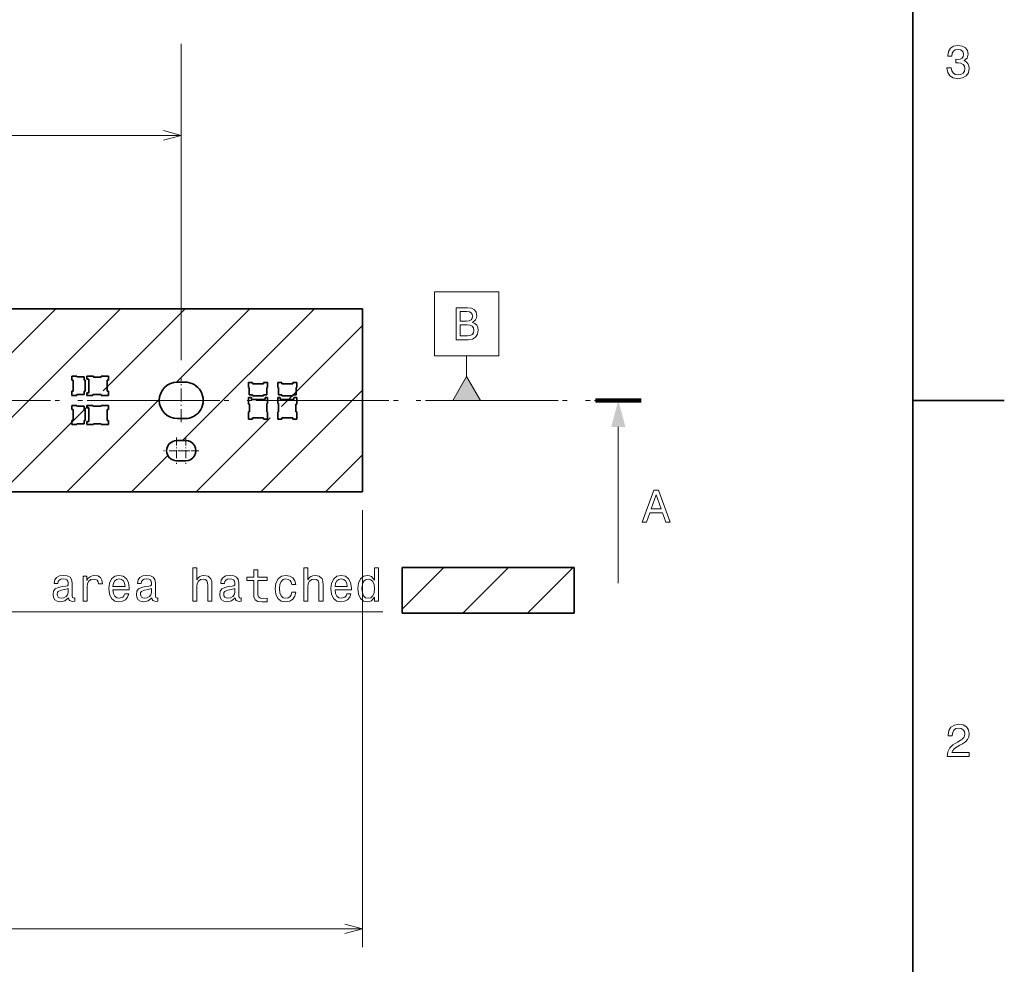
# Model space of a CAD drawing. Extents: x 0 to 420, y 0 to 297.
# Tile 29 of 32: x 312 to 420, y 87 to 190. Entities that reach past the tile are written whole.
import ezdxf

# ---------------------------------------------------------------- set-up
doc = ezdxf.new("R2010")
doc.units = 0
doc.linetypes.add('DASHDOT', pattern=[18.5, 12, -3, 0.5, -3])

msp = doc.modelspace()

# ---------------------------------------------------------------- linework, layer by layer
at = {"color": 7, "lineweight": 35}
for p, q in [((410, 10), (410, 287)), ((292.5, 158.5), (349.826996, 158.5)), ((349.826996, 138.5), (349.826996, 158.5)), ((318.600006, 151.149994), (318.049988, 151.149994)), ((318.049988, 151.149994), (318.049988, 150.699997)), ((318.600006, 151.074997), (318.600006, 151.149994)), ((319.39502, 151.074997), (318.600006, 151.074997)), ((319.39502, 150.699997), (319.39502, 151.074997)), ((320.399994, 151.149994), (319.684998, 151.149994)), ((319.684998, 151.149994), (319.684998, 150.800003)), ((319.684998, 150.800003), (319.89502, 150.800003)), ((319.89502, 150.800003), (319.89502, 149.330002)), ((320.399994, 151.050003), (320.399994, 151.149994)), ((321.25, 151.050003), (320.399994, 151.050003)), ((322.049988, 151.149994), (321.25, 151.149994)), ((321.25, 151.149994), (321.25, 151.050003)), ((322.049988, 150.699997), (322.049988, 151.149994)), ((318.049988, 150.699997), (318.174988, 150.699997)), ((318.174988, 150.699997), (318.174988, 149.5)), ((319.494995, 150.699997), (319.39502, 150.699997)), ((319.494995, 149.5), (319.494995, 150.699997)), ((321.910004, 149.5), (321.910004, 150.699997)), ((321.910004, 150.699997), (322.049988, 150.699997)), ((330.399994, 150.5), (329.600006, 150.5)), ((337.350006, 150.449997), (337.799988, 150.449997)), ((337.350006, 149.899994), (337.350006, 150.449997)), ((337.424988, 149.899994), (337.350006, 149.899994)), ((337.424988, 149.104996), (337.424988, 149.899994)), ((337.799988, 150.449997), (337.799988, 150.324997)), ((337.799988, 150.324997), (339, 150.324997)), ((339, 150.449997), (339.450012, 150.449997)), ((339, 150.324997), (339, 150.449997)), ((339.375, 149.899994), (339.375, 149.104996)), ((339.450012, 149.899994), (339.375, 149.899994)), ((339.450012, 150.449997), (339.450012, 149.899994)), ((341, 150.449997), (340.549988, 150.449997)), ((340.549988, 150.449997), (340.549988, 149.899994)), ((340.549988, 149.899994), (340.625, 149.899994)), ((340.625, 149.899994), (340.625, 149.104996)), ((341, 150.324997), (341, 150.449997)), ((342.200012, 150.324997), (341, 150.324997)), ((342.649994, 150.449997), (342.200012, 150.449997)), ((342.200012, 150.449997), (342.200012, 150.324997)), ((342.575012, 149.104996), (342.575012, 149.899994)), ((342.575012, 149.899994), (342.649994, 149.899994)), ((342.649994, 149.899994), (342.649994, 150.449997)), ((318.174988, 149.5), (318.049988, 149.5)), ((318.049988, 149.5), (318.049988, 149.050003)), ((318.049988, 149.050003), (318.600006, 149.050003)), ((318.600006, 149.050003), (318.600006, 149.125)), ((318.600006, 149.125), (319.39502, 149.125)), ((319.39502, 149.125), (319.39502, 149.5)), ((319.39502, 149.5), (319.494995, 149.5)), ((319.89502, 149.330002), (319.684998, 149.330002)), ((319.684998, 149.330002), (319.684998, 149.050003)), ((319.684998, 149.050003), (320.350006, 149.050003)), ((320.350006, 149.050003), (320.350006, 149.149994)), ((320.350006, 149.149994), (321.25, 149.149994)), ((321.25, 149.149994), (321.25, 149.050003)), ((321.25, 149.050003), (322.049988, 149.050003)), ((322.049988, 149.5), (321.910004, 149.5)), ((322.049988, 149.050003), (322.049988, 149.5)), ((337.350006, 148.815002), (337.700012, 148.815002)), ((337.350006, 148.100006), (337.350006, 148.815002)), ((337.799988, 149.104996), (337.424988, 149.104996)), ((337.700012, 148.815002), (337.700012, 148.604996)), ((337.700012, 148.604996), (339.170013, 148.604996)), ((337.799988, 149.005005), (337.799988, 149.104996)), ((339, 149.005005), (337.799988, 149.005005)), ((339, 149.104996), (339, 149.005005)), ((339.375, 149.104996), (339, 149.104996)), ((339.170013, 148.815002), (339.450012, 148.815002)), ((339.170013, 148.604996), (339.170013, 148.815002)), ((339.450012, 148.815002), (339.450012, 148.149994)), ((340.829987, 148.815002), (340.549988, 148.815002)), ((340.549988, 148.815002), (340.549988, 148.149994)), ((340.625, 149.104996), (341, 149.104996)), ((340.829987, 148.604996), (340.829987, 148.815002)), ((342.299988, 148.604996), (340.829987, 148.604996)), ((341, 149.104996), (341, 149.005005)), ((341, 149.005005), (342.200012, 149.005005)), ((342.200012, 149.005005), (342.200012, 149.104996)), ((342.200012, 149.104996), (342.575012, 149.104996)), ((342.649994, 148.815002), (342.299988, 148.815002)), ((342.299988, 148.815002), (342.299988, 148.604996)), ((342.649994, 148.100006), (342.649994, 148.815002)), ((318.049988, 147.949997), (318.600006, 147.949997)), ((318.049988, 147.5), (318.049988, 147.949997)), ((318.174988, 147.5), (318.049988, 147.5)), ((318.174988, 146.300003), (318.174988, 147.5)), ((318.600006, 147.949997), (318.600006, 147.875)), ((318.600006, 147.875), (319.39502, 147.875)), ((319.39502, 147.875), (319.39502, 147.5)), ((319.39502, 147.5), (319.494995, 147.5)), ((319.494995, 147.5), (319.494995, 146.300003)), ((319.684998, 147.949997), (320.350006, 147.949997)), ((319.684998, 147.669998), (319.684998, 147.949997)), ((319.89502, 147.669998), (319.684998, 147.669998)), ((319.89502, 146.199997), (319.89502, 147.669998)), ((320.350006, 147.949997), (320.350006, 147.850006)), ((320.350006, 147.850006), (321.25, 147.850006)), ((321.25, 147.949997), (322.049988, 147.949997)), ((321.25, 147.850006), (321.25, 147.949997)), ((321.910004, 147.5), (321.910004, 146.300003)), ((322.049988, 147.5), (321.910004, 147.5)), ((322.049988, 147.949997), (322.049988, 147.5)), ((337.450012, 148.100006), (337.350006, 148.100006)), ((337.450012, 147.25), (337.450012, 148.100006)), ((339.350006, 148.149994), (339.350006, 147.25)), ((339.450012, 148.149994), (339.350006, 148.149994)), ((340.549988, 148.149994), (340.649994, 148.149994)), ((340.649994, 148.149994), (340.649994, 147.25)), ((342.549988, 147.25), (342.549988, 148.100006)), ((342.549988, 148.100006), (342.649994, 148.100006)), ((410, 148.5), (420, 148.5)), ((329.600006, 146.5), (330.399994, 146.5)), ((337.350006, 147.25), (337.450012, 147.25)), ((337.350006, 146.449997), (337.350006, 147.25)), ((337.799988, 146.449997), (337.350006, 146.449997)), ((337.799988, 146.589996), (337.799988, 146.449997)), ((339, 146.589996), (337.799988, 146.589996)), ((339, 146.449997), (339, 146.589996)), ((339.450012, 146.449997), (339, 146.449997)), ((339.350006, 147.25), (339.450012, 147.25)), ((339.450012, 147.25), (339.450012, 146.449997)), ((340.649994, 147.25), (340.549988, 147.25)), ((340.549988, 147.25), (340.549988, 146.449997)), ((340.549988, 146.449997), (341, 146.449997)), ((341, 146.449997), (341, 146.589996)), ((341, 146.589996), (342.200012, 146.589996)), ((342.200012, 146.589996), (342.200012, 146.449997)), ((342.200012, 146.449997), (342.649994, 146.449997)), ((342.649994, 147.25), (342.549988, 147.25)), ((342.649994, 146.449997), (342.649994, 147.25)), ((318.049988, 146.300003), (318.174988, 146.300003)), ((318.049988, 145.850006), (318.049988, 146.300003)), ((318.600006, 145.850006), (318.049988, 145.850006)), ((318.600006, 145.925003), (318.600006, 145.850006)), ((319.39502, 145.925003), (318.600006, 145.925003)), ((319.39502, 146.300003), (319.39502, 145.925003)), ((319.494995, 146.300003), (319.39502, 146.300003)), ((319.684998, 146.199997), (319.89502, 146.199997)), ((319.684998, 145.850006), (319.684998, 146.199997)), ((320.399994, 145.850006), (319.684998, 145.850006)), ((320.399994, 145.949997), (320.399994, 145.850006)), ((321.25, 145.949997), (320.399994, 145.949997)), ((321.25, 145.850006), (321.25, 145.949997)), ((322.049988, 145.850006), (321.25, 145.850006)), ((321.910004, 146.300003), (322.049988, 146.300003)), ((322.049988, 146.300003), (322.049988, 145.850006)), ((330.5, 144.100006), (329.5, 144.100006)), ((329.5, 141.899994), (330.5, 141.899994)), ((152.5, 138.5), (349.826996, 138.5)), ((372.95166, 130.244675), (354.16629, 130.244675)), ((354.16629, 130.244675), (354.16629, 125.235245)), ((372.95166, 125.235245), (372.95166, 130.244675)), ((372.95166, 125.235245), (354.16629, 125.235245))]:
    msp.add_line(p, q, dxfattribs=at)
at = {"color": 7, "lineweight": 13}
for p, q in [((330, 152.899994), (330, 187.475311)), ((211.5, 177.475311), (330, 177.475311)), ((296.27417, 138.5), (316.27417, 158.5)), ((303.345245, 138.5), (323.345245, 158.5)), ((321.466309, 149.550003), (330.416321, 158.5)), ((329.475891, 150.488495), (337.487366, 158.5)), ((330.158447, 144.100006), (344.558441, 158.5)), ((340.950012, 147.820496), (349.826996, 156.697495)), ((361.212463, 151.098083), (361.212494, 153.376495)), ((317.487366, 138.5), (327.608521, 148.621155)), ((338.700592, 138.5), (349.826996, 149.626419)), ((310.416321, 138.5), (319.89502, 147.978699)), ((331.629517, 138.5), (339.719513, 146.589996)), ((377.792389, 145.602219), (377.792389, 128.5)), ((324.558441, 138.5), (328.53595, 142.477524)), ((345.771637, 138.5), (349.826996, 142.555359)), ((354.16629, 125.681442), (358.729523, 130.244675)), ((360.791168, 125.235245), (365.800598, 130.244675)), ((367.862244, 125.235245), (372.871674, 130.244675))]:
    msp.add_line(p, q, dxfattribs=at)
at = {"color": 7, "linetype": 'DASHDOT', "lineweight": 13, "ltscale": 0.12}
msp.add_line((330, 146.100006), (330, 150.899994), dxfattribs=at)
at = {"color": 7, "linetype": 'DASHDOT', "lineweight": 13}
for p, q in [((42.2076, 148.5), (377.792389, 148.5)), ((44.7076, 148.5), (375.292389, 148.5))]:
    msp.add_line(p, q, dxfattribs=at)
at = {"color": 7, "lineweight": 100}
msp.add_line((380.292389, 148.5), (375.292389, 148.5), dxfattribs=at)
at = {"color": 7, "linetype": 'DASHDOT', "lineweight": 13, "ltscale": 0.0715}
for p, q in [((329.5, 144.429993), (329.5, 141.570007)), ((330.5, 144.429993), (330.5, 141.570007)), ((330.929993, 143), (328.070007, 143)), ((331.929993, 143), (329.070007, 143))]:
    msp.add_line(p, q, dxfattribs=at)
at = {"color": 230, "lineweight": 13}
for p, q in [((349.826996, 136.5), (349.826996, 88.721497)), ((70.173004, 90.721497), (349.826996, 90.721497))]:
    msp.add_line(p, q, dxfattribs=at)
at = {"color": 7, "lineweight": 13}
for points in [[(413.729126, 184.866226), (413.729126, 184.830917), (413.809814, 184.346771), (414.046844, 183.983658), (414.420044, 183.751663), (414.914276, 183.665939), (415.438782, 183.751663), (415.832153, 183.973572), (416.08429, 184.326599), (416.175079, 184.780487), (416.134735, 185.078033), (416.023773, 185.320114), (415.842224, 185.506714), (415.600159, 185.642883), (415.927948, 185.915222), (416.043945, 186.348938), (415.968292, 186.74231), (415.751434, 187.039856), (415.398407, 187.226456), (414.914276, 187.292023), (414.460388, 187.211319), (414.112396, 186.989426), (413.885468, 186.636398), (413.809814, 186.167374), (413.809814, 186.13208), (414.258636, 186.13208), (414.299011, 186.454834), (414.430115, 186.686829), (414.641937, 186.828033), (414.939484, 186.878479), (415.201721, 186.83812), (415.393372, 186.732224), (415.509369, 186.560745), (415.554749, 186.328766), (415.509369, 186.081635), (415.388336, 185.915222), (415.176514, 185.814346), (414.889069, 185.784088), (414.692383, 185.789139), (414.692383, 185.390717), (414.939484, 185.400803), (415.257202, 185.355423), (415.494232, 185.234375), (415.635468, 185.037689), (415.685883, 184.780487), (415.630402, 184.487976), (415.484161, 184.271118), (415.252167, 184.134949), (414.944519, 184.089569), (414.626801, 184.139999), (414.394806, 184.29129), (414.248566, 184.533371), (414.193085, 184.866226)], [(357.712494, 160.376495), (357.712494, 153.376495), (364.712494, 153.376495), (364.712494, 160.376495)], [(361.842896, 157.0177), (362.195923, 157.310211), (362.286713, 157.506897), (362.316956, 157.748978), (362.251404, 158.127213), (362.054718, 158.399551), (361.737, 158.565979), (361.293182, 158.626495), (360.047516, 158.626495), (360.047516, 155.126495), (361.3638, 155.126495), (361.832825, 155.197098), (362.180786, 155.40387), (362.397644, 155.731689), (362.473297, 156.175491), (362.427917, 156.473038), (362.306885, 156.720154), (362.110199, 156.901718)], [(361.197357, 157.174042), (360.511505, 157.174042), (360.511505, 158.207901), (361.237701, 158.207901), (361.51004, 158.177643), (361.701691, 158.086868), (361.817688, 157.930527), (361.858032, 157.698547), (361.812653, 157.466553), (361.69162, 157.305176), (361.484833, 157.2043)], [(361.308319, 155.54509), (360.511505, 155.54509), (360.511505, 156.750412), (361.262939, 156.750412), (361.580658, 156.715118), (361.807587, 156.609207), (361.943756, 156.427643), (361.989166, 156.165405), (361.943756, 155.888016), (361.817688, 155.696381), (361.605865, 155.580383)], [(362.712463, 148.5), (361.212463, 151.098083), (359.712463, 148.5)], [(380.402252, 135.166794), (380.866241, 135.166794), (381.234406, 136.195618), (382.631378, 136.195618), (382.999512, 135.166794), (383.473572, 135.166794), (382.192596, 138.671844), (381.678192, 138.671844)], [(381.395782, 136.624283), (381.935394, 138.167511), (382.475037, 136.624283)], [(317.687347, 126.913727), (317.687347, 126.898598), (317.712555, 126.727127), (317.788208, 126.606087), (318.105927, 126.510269), (318.353058, 126.550613), (318.353058, 126.893555), (318.247131, 126.878426), (318.105927, 126.943985), (318.080719, 127.145714), (318.080719, 128.547729), (318.020203, 128.905807), (317.843689, 129.157959), (317.536041, 129.309265), (317.102325, 129.364731), (316.678711, 129.304214), (316.366028, 129.132751), (316.169342, 128.865448), (316.10376, 128.512436), (316.10376, 128.482162), (316.502197, 128.482162), (316.537476, 128.693985), (316.648438, 128.845276), (316.829987, 128.936066), (317.087189, 128.971359), (317.33432, 128.946152), (317.510834, 128.870499), (317.61673, 128.73938), (317.652039, 128.557816), (317.631866, 128.346008), (317.551178, 128.240097), (317.349457, 128.189667), (316.971191, 128.149323), (316.537476, 128.058533), (316.229858, 127.897156), (316.048309, 127.644997), (315.992828, 127.271797), (316.043243, 126.938942), (316.199585, 126.691826), (316.451752, 126.535484), (316.799744, 126.480011), (317.268768, 126.585915)], [(319.281006, 126.560699), (319.724792, 126.560699), (319.724792, 128.108963), (319.770203, 128.482162), (319.906372, 128.749466), (320.128265, 128.910843), (320.425812, 128.966324), (320.647705, 128.931015), (320.814148, 128.830154), (320.915009, 128.658676), (320.950317, 128.426697), (321.39917, 128.426697), (321.338654, 128.83519), (321.172211, 129.127701), (320.894836, 129.304214), (320.516602, 129.364731), (320.259399, 129.324387), (320.037476, 129.223526), (319.84079, 129.052048), (319.684448, 128.820068), (319.684448, 129.268906), (319.281006, 129.268906)], [(322.53894, 127.786201), (324.314148, 127.786201), (324.319183, 127.992973), (324.238495, 128.572952), (324.016602, 129.006668), (323.663574, 129.268906), (323.19455, 129.364731), (322.735626, 129.26387), (322.382599, 128.981445), (322.15564, 128.522522), (322.074951, 127.917328), (322.150604, 127.297012), (322.377533, 126.843117), (322.725525, 126.560699), (323.179413, 126.464882), (323.572784, 126.530441), (323.895569, 126.701912), (324.132599, 126.974243), (324.268768, 127.337357), (323.829987, 127.337357), (323.739227, 127.135628), (323.608093, 126.984329), (323.234894, 126.863297), (322.947418, 126.91877), (322.73056, 127.095284), (322.589355, 127.382744), (322.53894, 127.771072)], [(326.79541, 126.913727), (326.79541, 126.898598), (326.820618, 126.727127), (326.896271, 126.606087), (327.213989, 126.510269), (327.461121, 126.550613), (327.461121, 126.893555), (327.355225, 126.878426), (327.213989, 126.943985), (327.188782, 127.145714), (327.188782, 128.547729), (327.128265, 128.905807), (326.951752, 129.157959), (326.644104, 129.309265), (326.210388, 129.364731), (325.786774, 129.304214), (325.474091, 129.132751), (325.277405, 128.865448), (325.211853, 128.512436), (325.211853, 128.482162), (325.61026, 128.482162), (325.645569, 128.693985), (325.7565, 128.845276), (325.938049, 128.936066), (326.195251, 128.971359), (326.442383, 128.946152), (326.618896, 128.870499), (326.724792, 128.73938), (326.760101, 128.557816), (326.739929, 128.346008), (326.659241, 128.240097), (326.45752, 128.189667), (326.079285, 128.149323), (325.645569, 128.058533), (325.337921, 127.897156), (325.156372, 127.644997), (325.100891, 127.271797), (325.151306, 126.938942), (325.307648, 126.691826), (325.559814, 126.535484), (325.907806, 126.480011), (326.376831, 126.585915)], [(331.258667, 126.560699), (331.702454, 126.560699), (331.702454, 128.1241), (331.747864, 128.482162), (331.894104, 128.744415), (332.121063, 128.905807), (332.423645, 128.966324), (332.66571, 128.915894), (332.817017, 128.779724), (332.89267, 128.55278), (332.917877, 128.250183), (332.917877, 126.560699), (333.361694, 126.560699), (333.361694, 128.340958), (333.341522, 128.699036), (333.250732, 128.996582), (332.953186, 129.268906), (332.489227, 129.364731), (332.237061, 129.329437), (332.020203, 129.233612), (331.838623, 129.082306), (331.702454, 128.875534), (331.702454, 130.181732), (331.258667, 130.181732)], [(335.903473, 126.913727), (335.903473, 126.898598), (335.928711, 126.727127), (336.004333, 126.606087), (336.322083, 126.510269), (336.569183, 126.550613), (336.569183, 126.893555), (336.463287, 126.878426), (336.322083, 126.943985), (336.296844, 127.145714), (336.296844, 128.547729), (336.236328, 128.905807), (336.059814, 129.157959), (335.752197, 129.309265), (335.318451, 129.364731), (334.894836, 129.304214), (334.582153, 129.132751), (334.385468, 128.865448), (334.319916, 128.512436), (334.319916, 128.482162), (334.718323, 128.482162), (334.753632, 128.693985), (334.864563, 128.845276), (335.046143, 128.936066), (335.303345, 128.971359), (335.550446, 128.946152), (335.726959, 128.870499), (335.832886, 128.73938), (335.868164, 128.557816), (335.847992, 128.346008), (335.767303, 128.240097), (335.565582, 128.189667), (335.187347, 128.149323), (334.753632, 128.058533), (334.445984, 127.897156), (334.264435, 127.644997), (334.208954, 127.271797), (334.259399, 126.938942), (334.41571, 126.691826), (334.667877, 126.535484), (335.015869, 126.480011), (335.484894, 126.585915)], [(337.925812, 128.799896), (337.925812, 127.443268), (337.956055, 127.004501), (338.09729, 126.701912), (338.3797, 126.525398), (338.858826, 126.464882), (339.383301, 126.490097), (339.383301, 126.873383), (339.000031, 126.843117), (338.652039, 126.883469), (338.465454, 127.009544), (338.384735, 127.221359), (338.369629, 127.518913), (338.369629, 128.799896), (339.383301, 128.799896), (339.383301, 129.178131), (338.369629, 129.178131), (338.369629, 129.969925), (337.925812, 129.969925), (337.925812, 129.178131), (337.159241, 129.178131), (337.159241, 128.799896)], [(342.091522, 128.371216), (342.530273, 128.371216), (342.439514, 128.774673), (342.222656, 129.092407), (341.884735, 129.289093), (341.445984, 129.364731), (340.961823, 129.26387), (340.593689, 128.981445), (340.361694, 128.522522), (340.281006, 127.907242), (340.356659, 127.297012), (340.583588, 126.843117), (340.94165, 126.560699), (341.430847, 126.464882), (341.864563, 126.540527), (342.202454, 126.752342), (342.434448, 127.085197), (342.535309, 127.528999), (342.111694, 127.528999), (342.036041, 127.246582), (341.894836, 127.03476), (341.693115, 126.903641), (341.445984, 126.863297), (341.138336, 126.928856), (340.916443, 127.130585), (340.780273, 127.458397), (340.734894, 127.922371), (340.780273, 128.376266), (340.921478, 128.704071), (341.148438, 128.905807), (341.445984, 128.97641), (341.708221, 128.931015), (341.904907, 128.815018), (342.036041, 128.623383)], [(343.402771, 126.560699), (343.846558, 126.560699), (343.846558, 128.1241), (343.891937, 128.482162), (344.038208, 128.744415), (344.265137, 128.905807), (344.567749, 128.966324), (344.809814, 128.915894), (344.961121, 128.779724), (345.036774, 128.55278), (345.061981, 128.250183), (345.061981, 126.560699), (345.505798, 126.560699), (345.505798, 128.340958), (345.485596, 128.699036), (345.394836, 128.996582), (345.09729, 129.268906), (344.633301, 129.364731), (344.381134, 129.329437), (344.164276, 129.233612), (343.982727, 129.082306), (343.846558, 128.875534), (343.846558, 130.181732), (343.402771, 130.181732)], [(346.827118, 127.786201), (348.602325, 127.786201), (348.607361, 127.992973), (348.526672, 128.572952), (348.304779, 129.006668), (347.951752, 129.268906), (347.482727, 129.364731), (347.023804, 129.26387), (346.670776, 128.981445), (346.443817, 128.522522), (346.363129, 127.917328), (346.438782, 127.297012), (346.66571, 126.843117), (347.013702, 126.560699), (347.46759, 126.464882), (347.860962, 126.530441), (348.183746, 126.701912), (348.420776, 126.974243), (348.556946, 127.337357), (348.118164, 127.337357), (348.027405, 127.135628), (347.896271, 126.984329), (347.523071, 126.863297), (347.235596, 126.91877), (347.018738, 127.095284), (346.877533, 127.382744), (346.827118, 127.771072)], [(351.139069, 126.979286), (351.139069, 126.560699), (351.582886, 126.560699), (351.582886, 130.181732), (351.144104, 130.181732), (351.144104, 128.855362), (350.806213, 129.238647), (350.599426, 129.329437), (350.362427, 129.364731), (349.933716, 129.26387), (349.600891, 128.981445), (349.384033, 128.527557), (349.30838, 127.917328), (349.384033, 127.307098), (349.600891, 126.84816), (349.933716, 126.560699), (350.362427, 126.464882), (350.599426, 126.500183), (350.811249, 126.590958)], [(322.53894, 128.159409), (322.594391, 128.507385), (322.73056, 128.764587), (322.937347, 128.920929), (323.209686, 128.97641), (323.476959, 128.920929), (323.683746, 128.764587), (323.809814, 128.507385), (323.855225, 128.159409)], [(346.827118, 128.159409), (346.882568, 128.507385), (347.018738, 128.764587), (347.225525, 128.920929), (347.497864, 128.97641), (347.765137, 128.920929), (347.971924, 128.764587), (348.097992, 128.507385), (348.143372, 128.159409)], [(350.438049, 128.966324), (350.73056, 128.895721), (350.952454, 128.699036), (351.083588, 128.371216), (351.134033, 127.917328), (351.083588, 127.458397), (350.952454, 127.130585), (350.73056, 126.928856), (350.438049, 126.863297), (350.160675, 126.928856), (349.948853, 127.130585), (349.807648, 127.46344), (349.762268, 127.917328), (349.807648, 128.36618), (349.948853, 128.693985), (350.160675, 128.895721)], [(317.636902, 127.508827), (317.576385, 127.246582), (317.415009, 127.044846), (317.172943, 126.913727), (316.875397, 126.86834), (316.683746, 126.893555), (316.547577, 126.974243), (316.461853, 127.115456), (316.436615, 127.312141), (316.456787, 127.488655), (316.537476, 127.614731), (316.86026, 127.755943), (317.268768, 127.81646), (317.636902, 127.9375)], [(326.744995, 127.508827), (326.684448, 127.246582), (326.523071, 127.044846), (326.281006, 126.913727), (325.983459, 126.86834), (325.791809, 126.893555), (325.65564, 126.974243), (325.569916, 127.115456), (325.544678, 127.312141), (325.56488, 127.488655), (325.645569, 127.614731), (325.968323, 127.755943), (326.376831, 127.81646), (326.744995, 127.9375)], [(335.853058, 127.508827), (335.792542, 127.246582), (335.631134, 127.044846), (335.389069, 126.913727), (335.091522, 126.86834), (334.899872, 126.893555), (334.763702, 126.974243), (334.677979, 127.115456), (334.652771, 127.312141), (334.672943, 127.488655), (334.753632, 127.614731), (335.076385, 127.755943), (335.484894, 127.81646), (335.853058, 127.9375)], [(413.76947, 109.566788), (416.175079, 109.566788), (416.175079, 110.000504), (414.273773, 110.000504), (414.3797, 110.237534), (414.561249, 110.434219), (415.121033, 110.79229), (415.418579, 110.943588), (415.751434, 111.160446), (415.988464, 111.412613), (416.124634, 111.710159), (416.175079, 112.048058), (416.089355, 112.471687), (415.852325, 112.804543), (415.489197, 113.016357), (415.020172, 113.092003), (414.536041, 113.006271), (414.167877, 112.769234), (413.930847, 112.390999), (413.850159, 111.891716), (413.850159, 111.821114), (414.309082, 111.821114), (414.309082, 111.861458), (414.354462, 112.204399), (414.490631, 112.456558), (414.707489, 112.617943), (414.994965, 112.673416), (415.287476, 112.622986), (415.504333, 112.496902), (415.645538, 112.300217), (415.695984, 112.053101), (415.660675, 111.821114), (415.56485, 111.624428), (415.403473, 111.452957), (415.181549, 111.301659), (414.884003, 111.140274), (414.389771, 110.827591), (414.041779, 110.494743), (413.835022, 110.091286), (413.76947, 109.581917)]]:
    msp.add_lwpolyline(points, close=True, dxfattribs=at)
for points in [[(328.068146, 176.957672), (330, 177.475311), (328.068146, 177.99295)], [(280.145264, 140.599167), (282.244263, 125.370499), (352.036743, 125.370499)]]:
    msp.add_lwpolyline(points, dxfattribs=at)
at = {"color": 230, "lineweight": 13}
msp.add_lwpolyline([(347.895142, 90.203857), (349.826996, 90.721497), (347.895142, 91.239136)], dxfattribs=at)
at = {"color": 7, "lineweight": 35}
for centre, radius, start, end in [((329.600006, 148.5), 2, 90.000003, 269.999997), ((330.399994, 148.5), 2, 269.999997, 90.000003), ((329.5, 143), 1.1, 90.000003, 269.999997), ((330.5, 143), 1.1, 269.999997, 90.000003)]:
    msp.add_arc(centre, radius, start, end, dxfattribs=at)
at = {"color": 7, "lineweight": 13}
for points in [[(362.712463, 148.5), (361.212463, 151.098083), (362.712463, 148.5), (359.712463, 148.5)], [(378.568848, 145.602219), (377.792389, 148.5), (377.01593, 145.602219)]]:
    msp.add_solid(points, dxfattribs=at)

doc.saveas('drawing.dxf')
